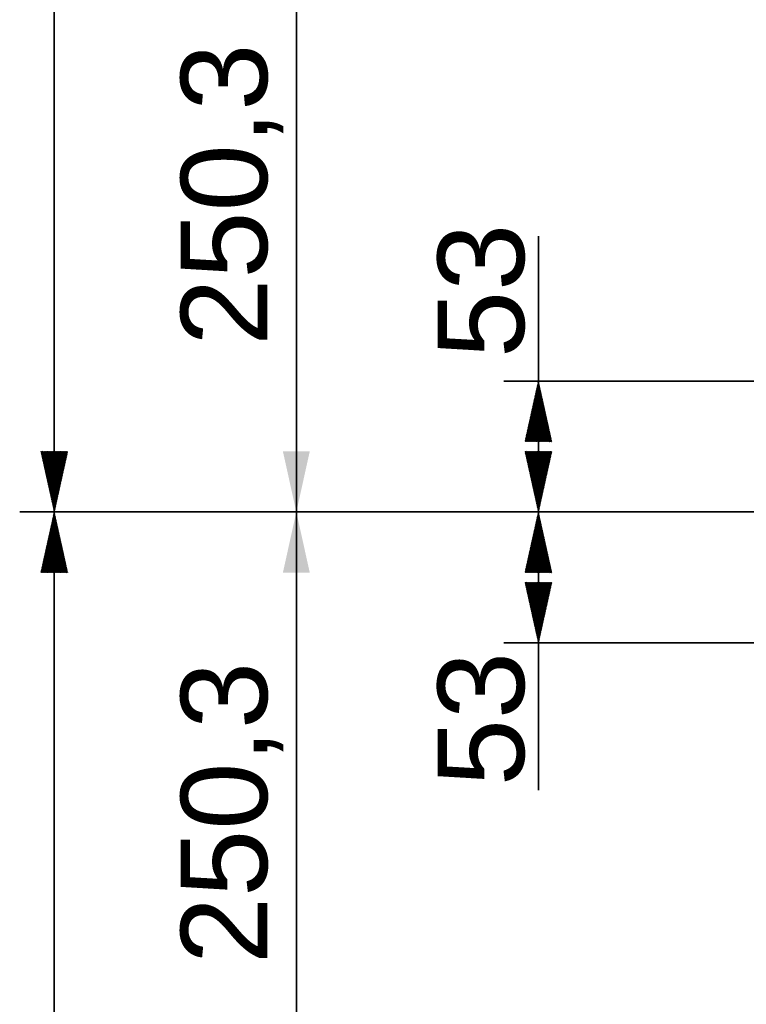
# Model space of a CAD drawing. Header units: millimetres. Extents: x 4 to 1188, y 1 to 840.
# Tile 84 of 210: x 138 to 180, y 661 to 718. Entities that reach past the tile are written whole.
import ezdxf

# ---------------------------------------------------------------- set-up
doc = ezdxf.new("R2010")
doc.units = ezdxf.units.MM
doc.layers.add('1', color=7, linetype='Continuous')
doc.styles.add('Arial Unicode MS', font='Arial Unicode MS')
doc.dimstyles.get("Standard").update_dxf_attribs({"dimtxt": 0.18, "dimasz": 0.18, "dimexe": 0.18, "dimexo": 0.0625, "dimgap": 0.09, "dimtad": 0, "dimtih": 1, "dimtoh": 1, "dimdec": 4, "dimzin": 0, "dimdsep": 46, "dimtxsty": 'Standard', "dimcen": 0.09, "dimadec": 0, "dimazin": 0, "dimtfac": 1, "dimtdec": 4, "dimtofl": 0, "dimtmove": 0, "dimatfit": 3, "dimfxl": 0, "dimtolj": 1, "dimtzin": 0, "dimarcsym": 0})

# ---------------------------------------------------------------- blocks, each defined once
blk = doc.blocks.new('_U27')
at = {"layer": '1', "color": 18, "lineweight": 35}
for p, q in [((197.803, 725.623), (152.079, 725.623)), ((154.079, 689.866), (154.079, 725.623)), ((181.446, 689.866), (152.079, 689.866))]:
    blk.add_line(p, q, dxfattribs=at)
at = {"layer": '1', "color": 18, "lineweight": 70}
for points in [[(154.079, 725.623), (154.855, 722.123), (153.303, 722.123)], [(154.079, 689.866), (153.303, 693.366), (154.855, 693.366)]]:
    blk.add_solid(points, dxfattribs=at)
at = {"layer": '1', "color": 18, "linetype": 'Continuous', "lineweight": 13, "insert": (153.324, 699.479), "char_height": 5, "attachment_point": 7, "rotation": 90, "line_spacing_factor": 1.047437, "style": 'Arial Unicode MS'}
blk.add_mtext('\\fArial Unicode MS|b0|i0;\\W1.0000;250,3', dxfattribs=at)
blk = doc.blocks.new('_U28')
at = {"layer": '1', "color": 18, "lineweight": 35}
for p, q in [((195.232, 689.866), (152.079, 689.866)), ((154.079, 689.866), (154.079, 654.108)), ((197.803, 654.108), (152.079, 654.108))]:
    blk.add_line(p, q, dxfattribs=at)
at = {"layer": '1', "color": 18, "lineweight": 70}
for points in [[(154.079, 689.866), (154.855, 686.366), (153.303, 686.366)], [(154.079, 654.108), (153.303, 657.608), (154.855, 657.608)]]:
    blk.add_solid(points, dxfattribs=at)
at = {"layer": '1', "color": 18, "linetype": 'Continuous', "lineweight": 13, "insert": (153.324, 663.722), "char_height": 5, "attachment_point": 7, "rotation": 90, "line_spacing_factor": 1.047437, "style": 'Arial Unicode MS'}
blk.add_mtext('\\fArial Unicode MS|b0|i0;\\W1.0000;250,3', dxfattribs=at)

msp = doc.modelspace()

# ---------------------------------------------------------------- hatches: boundary and pattern name
at = {"layer": '1', "linetype": 'Continuous', "lineweight": 35}
h = msp.add_hatch(dxfattribs=at)
h.set_pattern_fill('ANSI31', color=18, scale=0.0062, angle=-3.6e-14, style=0)
h.paths.add_polyline_path([(168.0791, 697.437), (168.8551, 693.937), (167.3032, 693.937)], flags=0)
h = msp.add_hatch(dxfattribs=at)
h.set_pattern_fill('ANSI31', color=18, scale=0.0062, angle=-2.1e-14, style=0)
h.paths.add_polyline_path([(140.0791, 689.8656), (139.3032, 693.3656), (140.8551, 693.3656)], flags=0)
h = msp.add_hatch(dxfattribs=at)
h.set_pattern_fill('ANSI31', color=18, scale=0.0062, angle=-2.1e-14, style=0)
h.paths.add_polyline_path([(168.0791, 689.8656), (167.3032, 693.3656), (168.8551, 693.3656)], flags=0)
h = msp.add_hatch(dxfattribs=at)
h.set_pattern_fill('ANSI31', color=18, scale=0.0062, angle=-2.1e-14, style=0)
h.paths.add_polyline_path([(140.0791, 689.8656), (140.8551, 686.3656), (139.3032, 686.3656)], flags=0)
h = msp.add_hatch(dxfattribs=at)
h.set_pattern_fill('ANSI31', color=18, scale=0.0062, angle=-2.1e-14, style=0)
h.paths.add_polyline_path([(168.0791, 689.8656), (168.8551, 686.3656), (167.3032, 686.3656)], flags=0)
h = msp.add_hatch(dxfattribs=at)
h.set_pattern_fill('ANSI31', color=18, scale=0.0062, angle=-3.6e-14, style=0)
h.paths.add_polyline_path([(168.0791, 682.2941), (167.3032, 685.7941), (168.8551, 685.7941)], flags=0)

# ---------------------------------------------------------------- linework, layer by layer
at = {"layer": '1', "color": 18, "linetype": 'Continuous', "lineweight": 35}
for p, q in [((140.0791, 771.337), (140.0791, 689.8656)), ((168.0791, 689.8656), (168.0791, 705.8139)), ((206.7315, 697.437), (166.0791, 697.437)), ((170.2315, 689.8656), (138.0791, 689.8656)), ((170.2315, 689.8656), (138.0791, 689.8656)), ((140.0791, 608.3941), (140.0791, 689.8656)), ((170.2315, 689.8656), (166.0791, 689.8656)), ((170.2315, 689.8656), (166.0791, 689.8656)), ((168.0791, 689.8656), (168.0791, 673.7831)), ((206.7315, 682.2941), (166.0791, 682.2941))]:
    msp.add_line(p, q, dxfattribs=at)

# ---------------------------------------------------------------- texts
at = {"layer": '1', "color": 18, "linetype": 'Continuous', "lineweight": 13, "char_height": 5, "attachment_point": 7, "rotation": 90, "line_spacing_factor": 1.047437, "style": 'Arial Unicode MS'}
for insert in [(167.3243, 698.7695), (167.3243, 674.0081)]:
    msp.add_mtext('\\fArial Unicode MS|b0|i0;\\W1.0000;53', dxfattribs=dict(at, insert=insert))

# ---------------------------------------------------------------- dimensions: what is measured, and where the dimension line sits
at = {"layer": '1', "color": 18, "linetype": 'Continuous', "lineweight": 13}
for base, p1, p2, picture, middle in [((154.0791, 725.6227), (182.4458, 689.8656), (198.803, 725.6227), '_U27', (154.0791, 707.7441)), ((154.0791, 654.1084), (196.2315, 689.8656), (198.803, 654.1084), '_U28', (154.0791, 671.987))]:
    dim = msp.add_linear_dim(base=base, p1=p1, p2=p2, angle=90, dimstyle='Standard', override={"dimtxt": 5, "dimasz": 3.5, "dimexe": 2, "dimexo": 1, "dimgap": 2.5, "dimtad": 1, "dimtih": 0, "dimtoh": 0, "dimdec": 2, "dimlfac": 7, "dimzin": 8, "dimdsep": 44, "dimlunit": 2, "dimtxsty": 'Arial Unicode MS', "dimsah": 1, "dimse1": 0, "dimse2": 0, "dimsd1": 0, "dimsd2": 0, "dimclrd": 18, "dimclre": 18, "dimclrt": 18, "dimtol": 0, "dimtm": -0.1, "dimtfac": 0.4, "dimtdec": 2, "dimtofl": 1, "dimtmove": 0, "dimtzin": 8, "dimlwd": 35, "dimlwe": 35}, dxfattribs=at)
    dim.commit()
    dim.dimension.update_dxf_attribs({"geometry": picture, "text_midpoint": middle, "dimtype": 160})

doc.saveas('drawing.dxf')
